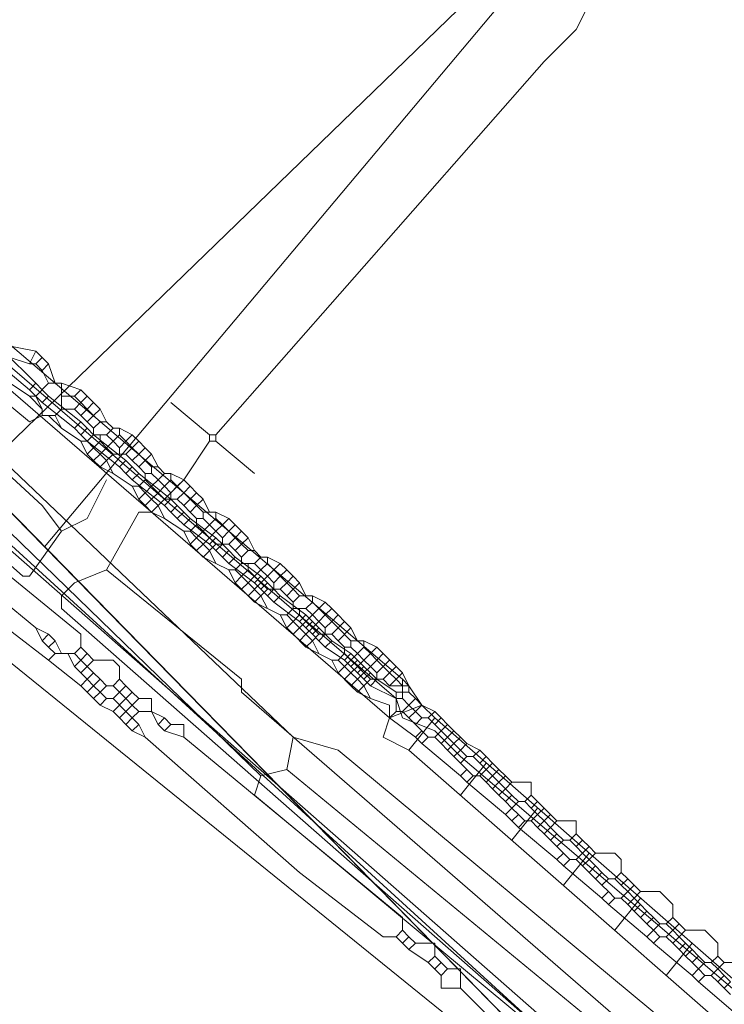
# Model space of a CAD drawing. Header units: metres. Extents: x 92810 to 93633, y 464687 to 465459.
# Tile 15 of 256: x 93103.64 to 93111.47, y 464782.79 to 464793.71. Entities that reach past the tile are written whole.
import ezdxf

# ---------------------------------------------------------------- set-up
doc = ezdxf.new("R2010")
doc.units = ezdxf.units.M
for name, color, linetype, lineweight, transparency in [('B-OI-KL-DATA_KPN-G', 90, 'SI_B_DATA_KPN', 18, 0.4), ('B-OI-KL-DATA_LIANDER-G', 90, 'SI_B_DATA_LIANDER', 18, 0.4), ('B-OI-KL-DATA_ZIGGO BV-G', 90, 'SI_B_DATA_ZIGGO', 18, 0.4), ('B-OI-KL-ET_LS_LIANDER-G', 190, 'SI_B_ET_LS_LIANDER', 18, 0.4), ('B-OI-KL-ET_MS_LIANDER-G', 130, 'SI_B_ET_MS_LIANDER', 18, 0.4), ('B-OI-KL-GAS_LD_LIANDER-G', 30, 'SI_B_GAS_LD_LIANDER', 18, 0.4), ('B-WE-KL-WATER-G', 170, 'KL-WATER-N', 18, 0.4), ('B-WE-KL-WATER_MANTELBUIS-G', 170, 'CONTINUOUS', 18, 0.4)]:
    doc.layers.add(name, color=color, linetype=linetype, lineweight=lineweight, transparency=transparency)
doc.styles.get("Standard").update_dxf_attribs({"font": 'isocp.shx'})
doc.linetypes.add('KL-WATER-N', pattern='A,7,-0.5,[168,NLCS.SHX,S=0.75,R=0,X=0.75,Y=0],-2', length=9.5)
doc.linetypes.add('SI_B_DATA_KPN', pattern='A,5,-2,["KPN",Standard,S=1.5,R=0,X=-0.51,Y=-0.75],-8', length=15)
doc.linetypes.add('SI_B_DATA_LIANDER', pattern='A,5,-2,["LI-DATA",Standard,S=1.5,R=0,X=-0.51,Y=-0.75],-11', length=18)
doc.linetypes.add('SI_B_DATA_ZIGGO', pattern='A,5,-2,["ZIGGO",Standard,S=1.5,R=0,X=-0.51,Y=-0.75],-9', length=16)
doc.linetypes.add('SI_B_ET_LS_LIANDER', pattern='A,5,-2,["LI-LS",Standard,S=1.5,R=0,X=-0.51,Y=-0.75],-10', length=17)
doc.linetypes.add('SI_B_ET_MS_LIANDER', pattern='A,5,-2,["LI-MS",Standard,S=1.5,R=0,X=-0.51,Y=-0.75],-10', length=17)
doc.linetypes.add('SI_B_GAS_LD_LIANDER', pattern='A,5,-2,["LI-G-LD",Standard,S=1.5,R=0,X=-0.51,Y=-0.75],-11', length=18)

msp = doc.modelspace()

# ---------------------------------------------------------------- linework, layer by layer
at = {"layer": 'B-OI-KL-DATA_KPN-G'}
for p, q in [((93104.821, 464786.321), (93104.679, 464786.179)), ((93104.821, 464786.179), (93104.679, 464786.036))]:
    msp.add_line(p, q, dxfattribs=at)
at = {"layer": 'B-OI-KL-DATA_KPN-G', "flags": 128}
for points in [[(93102.893, 464788.393), (93109.679, 464794.964), (93114.679, 464802.607), (93115.036, 464803.036), (93126.464, 464818.321), (93126.964, 464818.893), (93133.179, 464826.464), (93134.321, 464827.75), (93139.536, 464833.821), (93145.107, 464842.179), (93153.679, 464847.75), (93153.964, 464847.821), (93154.036, 464847.75)], [(93102.893, 464788.393), (93109.964, 464782.179)], [(93102.75, 464788.179), (93104.321, 464786.893), (93104.321, 464786.75)], [(93102.607, 464787.964), (93103.821, 464786.964)], [(93102.179, 464787.679), (93108.893, 464782.25)], [(93102.607, 464787.679), (93102.75, 464787.536), (93103.964, 464786.607)], [(93103.821, 464786.964), (93103.964, 464786.893)], [(93103.821, 464786.964), (93103.893, 464786.821)], [(93103.964, 464786.893), (93103.893, 464786.821)], [(93103.893, 464786.821), (93103.964, 464786.75)], [(93103.964, 464786.893), (93104.036, 464786.821)], [(93104.036, 464786.821), (93103.964, 464786.75)], [(93104.036, 464786.821), (93104.107, 464786.679)], [(93103.964, 464786.75), (93104.036, 464786.679)], [(93104.321, 464786.75), (93104.25, 464786.679)], [(93104.321, 464786.75), (93104.393, 464786.679)], [(93104.036, 464786.679), (93103.964, 464786.607)], [(93103.964, 464786.607), (93104.321, 464786.321)], [(93104.036, 464786.679), (93104.25, 464786.679)], [(93104.179, 464786.679), (93104.25, 464786.536)], [(93104.25, 464786.679), (93104.321, 464786.607)], [(93104.321, 464786.607), (93104.25, 464786.536)], [(93104.393, 464786.679), (93104.321, 464786.607)], [(93104.321, 464786.607), (93104.393, 464786.536)], [(93104.393, 464786.679), (93104.464, 464786.607)], [(93104.464, 464786.607), (93104.393, 464786.536)], [(93104.464, 464786.607), (93104.679, 464786.607), (93104.75, 464786.536), (93104.75, 464786.393)], [(93104.25, 464786.536), (93104.321, 464786.464)], [(93104.393, 464786.536), (93104.321, 464786.464)], [(93104.321, 464786.464), (93104.393, 464786.393)], [(93104.393, 464786.536), (93104.464, 464786.464)], [(93104.464, 464786.464), (93104.393, 464786.393)], [(93104.464, 464786.464), (93104.536, 464786.393)], [(93104.393, 464786.393), (93104.321, 464786.321)], [(93104.393, 464786.393), (93104.464, 464786.321)], [(93104.536, 464786.393), (93104.464, 464786.321)], [(93104.536, 464786.393), (93104.607, 464786.321)], [(93104.75, 464786.393), (93104.679, 464786.321)], [(93104.75, 464786.393), (93104.821, 464786.321)], [(93104.321, 464786.321), (93104.393, 464786.25)], [(93104.464, 464786.321), (93104.393, 464786.25)], [(93104.393, 464786.25), (93104.464, 464786.179)], [(93104.464, 464786.321), (93104.536, 464786.25)], [(93104.536, 464786.25), (93104.464, 464786.179)], [(93104.607, 464786.321), (93104.536, 464786.25)], [(93104.536, 464786.25), (93104.607, 464786.179)], [(93104.607, 464786.321), (93104.679, 464786.321)], [(93104.679, 464786.321), (93104.821, 464786.179)], [(93104.821, 464786.321), (93104.893, 464786.25)], [(93104.893, 464786.25), (93104.821, 464786.179)], [(93104.893, 464786.25), (93104.964, 464786.179)], [(93104.464, 464786.179), (93104.536, 464786.107)], [(93104.607, 464786.179), (93104.536, 464786.107)], [(93104.607, 464786.179), (93104.679, 464786.179)], [(93104.679, 464786.179), (93104.821, 464786.036)], [(93104.821, 464786.179), (93104.893, 464786.107)], [(93104.964, 464786.179), (93104.893, 464786.107)], [(93104.964, 464786.179), (93105.107, 464786.179), (93105.107, 464786.036)], [(93104.536, 464786.107), (93104.679, 464786.036)], [(93104.679, 464786.036), (93104.75, 464785.964)], [(93104.821, 464786.036), (93104.75, 464785.964)], [(93104.893, 464786.107), (93104.821, 464786.036)], [(93104.821, 464786.036), (93104.893, 464785.964)], [(93104.893, 464786.107), (93104.964, 464786.036)], [(93104.964, 464786.036), (93104.893, 464785.964)], [(93104.964, 464786.036), (93105.107, 464786.036)], [(93105.107, 464786.036), (93105.25, 464785.964)], [(93105.107, 464786.036), (93105.179, 464785.893)], [(93104.75, 464785.964), (93104.821, 464785.893)], [(93104.893, 464785.964), (93104.821, 464785.893)], [(93104.893, 464785.964), (93104.964, 464785.893)], [(93105.25, 464785.964), (93105.179, 464785.893)], [(93105.25, 464785.964), (93105.321, 464785.893)], [(93104.821, 464785.893), (93104.893, 464785.821)], [(93104.964, 464785.893), (93104.893, 464785.821)], [(93104.893, 464785.821), (93105.036, 464785.75)], [(93104.964, 464785.893), (93105.036, 464785.75)], [(93105.179, 464785.893), (93105.25, 464785.821)], [(93105.321, 464785.893), (93105.25, 464785.821)], [(93105.25, 464785.821), (93105.464, 464785.75)], [(93105.321, 464785.893), (93105.464, 464785.893), (93105.464, 464785.75)], [(93105.036, 464785.75), (93106.75, 464784.25), (93107.679, 464783.536), (93107.821, 464783.536)], [(93105.464, 464785.75), (93107.893, 464783.75), (93107.893, 464783.607)], [(93107.893, 464783.607), (93107.821, 464783.536)], [(93107.821, 464783.536), (93107.893, 464783.464)], [(93107.893, 464783.607), (93107.964, 464783.536)], [(93107.964, 464783.536), (93107.893, 464783.464)], [(93107.964, 464783.536), (93108.036, 464783.464)], [(93107.893, 464783.464), (93107.964, 464783.393)], [(93108.036, 464783.464), (93107.964, 464783.393)], [(93108.036, 464783.464), (93108.25, 464783.464), (93108.25, 464783.321)], [(93107.964, 464783.393), (93108.179, 464783.25)], [(93108.25, 464783.321), (93108.179, 464783.25)], [(93108.25, 464783.321), (93108.321, 464783.25)], [(93108.179, 464783.25), (93108.321, 464783.107)], [(93108.321, 464783.25), (93108.25, 464783.179)], [(93108.321, 464783.25), (93108.393, 464783.179)], [(93108.393, 464783.179), (93108.321, 464783.107)], [(93108.321, 464783.107), (93108.321, 464782.964), (93108.536, 464782.964)], [(93108.393, 464783.179), (93108.536, 464783.179), (93108.536, 464782.964)], [(93108.536, 464782.964), (93108.821, 464782.679)]]:
    msp.add_lwpolyline(points, dxfattribs=at)
at = {"layer": 'B-OI-KL-DATA_LIANDER-G', "flags": 128}
msp.add_lwpolyline([(93062.964, 464850.393), (93063.179, 464849.607), (93063.393, 464849.179), (93072.607, 464830.107), (93078.393, 464815.75), (93078.536, 464815.536), (93080.179, 464814.321), (93080.536, 464813.964), (93083.536, 464811.393), (93086.107, 464807.607), (93086.75, 464807.036), (93086.893, 464806.75), (93088.893, 464803.607), (93089.25, 464803.179), (93093.107, 464798.964), (93094.393, 464797.679), (93097.107, 464795.107), (93097.536, 464795.036), (93097.607, 464794.964), (93107.821, 464786.179), (93107.893, 464785.964), (93108.25, 464785.821), (93108.536, 464785.536), (93112.893, 464781.821), (93113.464, 464781.25), (93116.964, 464778.036), (93117.25, 464778.036), (93117.25, 464777.964), (93117.464, 464777.607), (93122.964, 464772.607), (93122.964, 464772.464), (93128.964, 464767.036), (93131.679, 464764.964), (93131.964, 464764.679), (93131.964, 464764.536)], dxfattribs=at)
at = {"layer": 'B-OI-KL-DATA_ZIGGO BV-G', "flags": 128}
for points in [[(93160.957, 464840.743), (93159.617, 464838.953), (93154.807, 464841.188), (93124.519, 464812.389), (93103.919, 464787.865)], [(93093.892, 464798.107), (93110.974, 464780.659)], [(93094.904, 464797.074), (93103.919, 464787.865)], [(93103.919, 464787.865), (93110.974, 464780.659)]]:
    msp.add_lwpolyline(points, dxfattribs=at)
at = {"layer": 'B-OI-KL-ET_LS_LIANDER-G'}
for p, q in [((93101.679, 464790.964), (93103.75, 464789.25)), ((93106.679, 464785.75), (93102.107, 464790.107)), ((93103.464, 464790.107), (93103.821, 464790.036)), ((93103.536, 464789.964), (93103.75, 464789.893)), ((93103.821, 464790.036), (93103.75, 464789.893)), ((93103.821, 464790.036), (93103.893, 464789.964)), ((93103.893, 464789.964), (93103.821, 464789.893)), ((93103.893, 464789.964), (93103.964, 464789.893)), ((93103.75, 464789.893), (93103.821, 464789.893)), ((93103.821, 464789.893), (93103.893, 464789.821)), ((93103.964, 464789.893), (93103.893, 464789.821)), ((93103.964, 464789.893), (93104.036, 464789.679)), ((93101.679, 464789.821), (93106.321, 464785.321)), ((93103.893, 464789.821), (93103.964, 464789.679)), ((93103.536, 464789.679), (93103.75, 464789.536)), ((93103.964, 464789.679), (93103.821, 464789.536)), ((93103.964, 464789.679), (93104.107, 464789.679)), ((93104.107, 464789.679), (93104.321, 464789.607)), ((93104.107, 464789.679), (93104.107, 464789.393)), ((93103.75, 464789.536), (93103.821, 464789.536)), ((93103.75, 464789.536), (93103.893, 464789.393)), ((93103.821, 464789.536), (93103.893, 464789.393)), ((93104.107, 464789.536), (93104.25, 464789.536)), ((93104.321, 464789.607), (93104.25, 464789.536)), ((93104.25, 464789.536), (93104.321, 464789.464)), ((93104.321, 464789.607), (93104.393, 464789.536)), ((93104.393, 464789.536), (93104.321, 464789.464)), ((93104.393, 464789.536), (93104.464, 464789.464)), ((93104.321, 464789.464), (93104.25, 464789.393)), ((93104.321, 464789.464), (93104.393, 464789.393)), ((93104.464, 464789.464), (93104.393, 464789.393)), ((93104.464, 464789.464), (93104.536, 464789.393)), ((93103.75, 464789.25), (93103.893, 464789.321)), ((93103.893, 464789.393), (93103.893, 464789.321)), ((93103.893, 464789.321), (93104.036, 464789.321)), ((93103.964, 464789.321), (93104.107, 464789.179)), ((93104.107, 464789.393), (93104.036, 464789.321)), ((93104.036, 464789.321), (93104.107, 464789.179)), ((93104.107, 464789.393), (93104.25, 464789.393)), ((93104.25, 464789.393), (93104.321, 464789.321)), ((93104.393, 464789.393), (93104.321, 464789.321)), ((93104.321, 464789.321), (93104.393, 464789.25)), ((93104.393, 464789.393), (93104.464, 464789.321)), ((93104.464, 464789.321), (93104.393, 464789.25)), ((93104.536, 464789.393), (93104.464, 464789.321)), ((93104.464, 464789.321), (93104.536, 464789.25)), ((93104.536, 464789.393), (93104.607, 464789.25)), ((93104.393, 464789.25), (93104.464, 464789.179)), ((93104.536, 464789.25), (93104.464, 464789.179)), ((93104.536, 464789.25), (93104.607, 464789.25)), ((93104.607, 464789.25), (93104.679, 464789.179)), ((93104.107, 464789.179), (93104.321, 464789.036)), ((93104.464, 464789.107), (93104.393, 464789.036)), ((93104.464, 464789.179), (93104.464, 464789.107)), ((93104.464, 464789.107), (93104.607, 464789.107)), ((93104.536, 464789.107), (93104.536, 464789.036)), ((93104.679, 464789.179), (93104.607, 464789.107)), ((93104.607, 464789.107), (93104.679, 464789.036)), ((93104.679, 464789.179), (93104.75, 464789.179)), ((93104.75, 464789.107), (93104.679, 464789.036)), ((93104.75, 464789.179), (93104.893, 464789.107)), ((93104.75, 464789.179), (93104.75, 464789.107)), ((93104.75, 464789.107), (93104.821, 464789.036)), ((93104.893, 464789.107), (93104.821, 464789.036)), ((93104.893, 464789.107), (93104.964, 464789.036)), ((93104.321, 464789.036), (93104.393, 464789.036)), ((93104.321, 464789.036), (93104.393, 464788.893)), ((93104.393, 464789.036), (93104.464, 464788.964)), ((93104.536, 464789.036), (93104.464, 464788.964)), ((93104.536, 464789.036), (93104.607, 464788.964)), ((93104.679, 464789.036), (93104.607, 464788.964)), ((93104.679, 464789.036), (93104.75, 464788.964)), ((93104.821, 464789.036), (93104.75, 464788.964)), ((93104.821, 464789.036), (93104.893, 464788.964)), ((93104.964, 464789.036), (93104.893, 464788.964)), ((93104.964, 464789.036), (93105.036, 464788.964)), ((93104.464, 464788.964), (93104.393, 464788.893)), ((93104.393, 464788.893), (93104.464, 464788.821)), ((93104.464, 464788.964), (93104.536, 464788.893)), ((93104.536, 464788.893), (93104.464, 464788.821)), ((93104.607, 464788.964), (93104.536, 464788.893)), ((93104.536, 464788.893), (93104.607, 464788.821)), ((93104.607, 464788.964), (93104.679, 464788.893)), ((93104.679, 464788.893), (93104.607, 464788.821)), ((93104.679, 464788.893), (93104.821, 464788.893)), ((93104.75, 464788.964), (93104.75, 464788.893)), ((93104.893, 464788.964), (93104.821, 464788.893)), ((93104.821, 464788.893), (93104.893, 464788.821)), ((93104.893, 464788.964), (93104.964, 464788.893)), ((93104.964, 464788.893), (93104.893, 464788.821)), ((93105.036, 464788.964), (93104.964, 464788.893)), ((93104.964, 464788.893), (93105.036, 464788.821)), ((93105.036, 464788.964), (93105.107, 464788.893)), ((93105.107, 464788.893), (93105.036, 464788.821)), ((93105.107, 464788.893), (93105.179, 464788.75)), ((93104.464, 464788.821), (93104.536, 464788.75)), ((93104.607, 464788.821), (93104.536, 464788.75)), ((93104.607, 464788.821), (93104.679, 464788.679)), ((93104.893, 464788.821), (93104.964, 464788.75)), ((93105.036, 464788.821), (93104.964, 464788.75)), ((93105.036, 464788.821), (93105.107, 464788.75)), ((93104.536, 464788.75), (93104.679, 464788.679)), ((93104.679, 464788.679), (93104.893, 464788.536)), ((93104.964, 464788.75), (93105.036, 464788.679)), ((93105.036, 464788.679), (93105.107, 464788.679)), ((93105.036, 464788.679), (93105.036, 464788.607)), ((93105.107, 464788.75), (93105.179, 464788.75)), ((93105.107, 464788.75), (93105.107, 464788.679)), ((93105.107, 464788.679), (93105.179, 464788.607)), ((93105.179, 464788.75), (93105.25, 464788.679)), ((93105.25, 464788.679), (93105.179, 464788.607)), ((93105.25, 464788.679), (93105.321, 464788.679)), ((93105.321, 464788.679), (93105.464, 464788.607)), ((93105.321, 464788.679), (93105.321, 464788.607)), ((93105.036, 464788.607), (93104.964, 464788.536)), ((93105.036, 464788.607), (93105.107, 464788.536)), ((93105.179, 464788.607), (93105.107, 464788.536)), ((93105.179, 464788.607), (93105.25, 464788.536)), ((93105.321, 464788.607), (93105.25, 464788.536)), ((93105.321, 464788.607), (93105.393, 464788.536)), ((93105.464, 464788.607), (93105.393, 464788.536)), ((93105.464, 464788.607), (93105.536, 464788.536)), ((93104.893, 464788.536), (93104.964, 464788.536)), ((93104.893, 464788.536), (93104.964, 464788.393)), ((93104.964, 464788.536), (93105.036, 464788.464)), ((93105.036, 464788.464), (93104.964, 464788.393)), ((93105.107, 464788.536), (93105.036, 464788.464)), ((93105.036, 464788.464), (93105.107, 464788.393)), ((93105.107, 464788.536), (93105.179, 464788.464)), ((93105.179, 464788.464), (93105.107, 464788.393)), ((93105.25, 464788.536), (93105.179, 464788.464)), ((93105.179, 464788.464), (93105.25, 464788.393)), ((93105.25, 464788.536), (93105.321, 464788.464)), ((93105.393, 464788.536), (93105.321, 464788.464)), ((93105.321, 464788.464), (93105.321, 464788.393)), ((93105.393, 464788.536), (93105.464, 464788.464)), ((93105.464, 464788.464), (93105.393, 464788.393)), ((93105.536, 464788.536), (93105.464, 464788.464)), ((93105.464, 464788.464), (93105.536, 464788.393)), ((93105.536, 464788.536), (93105.607, 464788.464)), ((93105.607, 464788.464), (93105.536, 464788.393)), ((93105.607, 464788.464), (93105.679, 464788.393)), ((93104.964, 464788.393), (93105.036, 464788.321)), ((93105.107, 464788.393), (93105.036, 464788.321)), ((93105.036, 464788.321), (93105.107, 464788.25)), ((93105.107, 464788.393), (93105.179, 464788.321)), ((93105.179, 464788.321), (93105.107, 464788.25)), ((93105.25, 464788.393), (93105.179, 464788.321)), ((93105.179, 464788.321), (93105.25, 464788.179)), ((93105.25, 464788.393), (93105.393, 464788.393)), ((93105.393, 464788.393), (93105.464, 464788.321)), ((93105.536, 464788.393), (93105.464, 464788.321)), ((93105.464, 464788.321), (93105.536, 464788.25)), ((93105.536, 464788.393), (93105.607, 464788.321)), ((93105.607, 464788.321), (93105.536, 464788.25)), ((93105.679, 464788.393), (93105.607, 464788.321)), ((93105.607, 464788.321), (93105.679, 464788.25)), ((93105.679, 464788.393), (93105.75, 464788.25)), ((93105.107, 464788.25), (93105.25, 464788.179)), ((93105.536, 464788.25), (93105.607, 464788.179)), ((93105.679, 464788.25), (93105.821, 464788.25)), ((93105.679, 464788.25), (93105.679, 464788.179)), ((93105.821, 464788.25), (93105.964, 464788.179)), ((93105.821, 464788.25), (93105.821, 464788.179)), ((93105.25, 464788.179), (93105.464, 464788.036)), ((93105.607, 464788.107), (93105.536, 464788.036)), ((93105.607, 464788.179), (93105.679, 464788.179)), ((93105.607, 464788.179), (93105.607, 464788.107)), ((93105.607, 464788.107), (93105.679, 464788.036)), ((93105.679, 464788.179), (93105.821, 464788.036)), ((93105.821, 464788.179), (93105.679, 464788.036)), ((93105.821, 464788.179), (93105.893, 464788.107)), ((93105.893, 464788.107), (93105.821, 464788.036)), ((93105.964, 464788.179), (93105.893, 464788.107)), ((93105.893, 464788.107), (93105.964, 464788.036)), ((93105.964, 464788.179), (93106.036, 464788.107)), ((93106.036, 464788.107), (93105.964, 464788.036)), ((93106.036, 464788.107), (93106.107, 464788.036)), ((93105.464, 464788.036), (93105.536, 464788.036)), ((93105.464, 464788.036), (93105.536, 464787.893)), ((93105.536, 464788.036), (93105.607, 464787.964)), ((93105.679, 464788.036), (93105.607, 464787.964)), ((93105.679, 464788.036), (93105.75, 464787.964)), ((93105.821, 464788.036), (93105.75, 464787.964)), ((93105.821, 464788.036), (93105.893, 464787.964)), ((93105.964, 464788.036), (93105.893, 464787.964)), ((93105.964, 464788.036), (93106.036, 464787.964)), ((93106.107, 464788.036), (93106.036, 464787.964)), ((93106.107, 464788.036), (93106.179, 464787.964)), ((93105.607, 464787.964), (93105.536, 464787.893)), ((93105.536, 464787.893), (93105.607, 464787.821)), ((93105.607, 464787.964), (93105.679, 464787.893)), ((93105.679, 464787.893), (93105.607, 464787.821)), ((93105.75, 464787.964), (93105.679, 464787.893)), ((93105.679, 464787.893), (93105.75, 464787.821)), ((93105.821, 464787.893), (93105.679, 464787.75)), ((93105.75, 464787.964), (93105.821, 464787.893)), ((93105.821, 464787.893), (93105.964, 464787.893)), ((93105.893, 464787.964), (93105.893, 464787.893)), ((93106.036, 464787.964), (93105.964, 464787.893)), ((93105.964, 464787.893), (93106.036, 464787.821)), ((93106.036, 464787.964), (93106.107, 464787.893)), ((93106.107, 464787.893), (93106.036, 464787.821)), ((93106.179, 464787.964), (93106.107, 464787.893)), ((93106.107, 464787.893), (93106.179, 464787.821)), ((93106.179, 464787.964), (93106.25, 464787.821)), ((93105.607, 464787.821), (93105.679, 464787.75)), ((93105.75, 464787.821), (93105.821, 464787.679)), ((93106.036, 464787.821), (93106.107, 464787.75)), ((93106.179, 464787.821), (93106.107, 464787.75)), ((93106.179, 464787.821), (93106.25, 464787.821)), ((93106.25, 464787.821), (93106.321, 464787.75)), ((93105.679, 464787.75), (93105.821, 464787.679)), ((93105.821, 464787.679), (93105.964, 464787.607)), ((93106.107, 464787.679), (93106.036, 464787.607)), ((93106.107, 464787.75), (93106.107, 464787.679)), ((93106.107, 464787.679), (93106.25, 464787.679)), ((93106.179, 464787.679), (93106.179, 464787.607)), ((93106.321, 464787.75), (93106.25, 464787.679)), ((93106.25, 464787.679), (93106.321, 464787.607)), ((93106.321, 464787.75), (93106.393, 464787.75)), ((93106.393, 464787.679), (93106.321, 464787.607)), ((93106.393, 464787.75), (93106.536, 464787.679)), ((93106.393, 464787.75), (93106.393, 464787.679)), ((93106.393, 464787.679), (93106.464, 464787.607)), ((93106.536, 464787.679), (93106.464, 464787.607)), ((93106.536, 464787.679), (93106.607, 464787.607)), ((93105.964, 464787.607), (93106.036, 464787.607)), ((93105.964, 464787.607), (93106.036, 464787.464)), ((93106.036, 464787.607), (93106.107, 464787.536)), ((93106.179, 464787.607), (93106.107, 464787.536)), ((93106.179, 464787.607), (93106.25, 464787.536)), ((93106.321, 464787.607), (93106.25, 464787.536)), ((93106.321, 464787.607), (93106.393, 464787.536)), ((93106.464, 464787.607), (93106.393, 464787.536)), ((93106.464, 464787.607), (93106.536, 464787.536)), ((93106.607, 464787.607), (93106.536, 464787.536)), ((93106.607, 464787.607), (93106.679, 464787.536)), ((93106.107, 464787.536), (93106.036, 464787.464)), ((93106.036, 464787.464), (93106.107, 464787.393)), ((93106.107, 464787.536), (93106.179, 464787.464)), ((93106.179, 464787.464), (93106.107, 464787.393)), ((93106.25, 464787.536), (93106.179, 464787.464)), ((93106.179, 464787.464), (93106.321, 464787.321)), ((93106.321, 464787.464), (93106.179, 464787.321)), ((93106.25, 464787.536), (93106.321, 464787.464)), ((93106.393, 464787.536), (93106.321, 464787.464)), ((93106.321, 464787.464), (93106.393, 464787.393)), ((93106.393, 464787.536), (93106.464, 464787.464)), ((93106.536, 464787.536), (93106.464, 464787.464)), ((93106.464, 464787.464), (93106.464, 464787.393)), ((93106.536, 464787.536), (93106.607, 464787.464)), ((93106.607, 464787.464), (93106.536, 464787.393)), ((93106.679, 464787.536), (93106.607, 464787.464)), ((93106.607, 464787.464), (93106.679, 464787.393)), ((93106.679, 464787.536), (93106.75, 464787.464)), ((93106.75, 464787.464), (93106.679, 464787.393)), ((93106.75, 464787.464), (93106.821, 464787.321)), ((93106.107, 464787.393), (93106.179, 464787.321)), ((93106.393, 464787.393), (93106.321, 464787.321)), ((93106.393, 464787.393), (93106.536, 464787.393)), ((93106.536, 464787.393), (93106.607, 464787.321)), ((93106.679, 464787.393), (93106.607, 464787.321)), ((93106.679, 464787.393), (93106.75, 464787.321)), ((93106.179, 464787.321), (93106.25, 464787.25)), ((93106.321, 464787.321), (93106.25, 464787.25)), ((93106.25, 464787.25), (93106.536, 464787.107)), ((93106.321, 464787.321), (93106.393, 464787.179)), ((93106.607, 464787.321), (93106.679, 464787.25)), ((93106.75, 464787.321), (93106.679, 464787.25)), ((93106.679, 464787.25), (93106.679, 464787.179)), ((93106.75, 464787.321), (93106.893, 464787.321)), ((93106.893, 464787.25), (93106.821, 464787.179)), ((93106.893, 464787.321), (93107.036, 464787.25)), ((93106.893, 464787.321), (93106.893, 464787.25)), ((93106.893, 464787.25), (93106.964, 464787.179)), ((93107.036, 464787.25), (93106.964, 464787.179)), ((93107.036, 464787.25), (93107.107, 464787.179)), ((93106.679, 464787.179), (93106.607, 464787.107)), ((93106.679, 464787.179), (93106.821, 464787.179)), ((93106.75, 464787.179), (93106.75, 464787.107)), ((93106.821, 464787.179), (93106.893, 464787.107)), ((93106.964, 464787.179), (93106.893, 464787.107)), ((93106.964, 464787.179), (93107.036, 464787.107)), ((93107.107, 464787.179), (93107.036, 464787.107)), ((93107.107, 464787.179), (93107.179, 464787.107)), ((93106.536, 464787.107), (93106.607, 464787.107)), ((93106.536, 464787.107), (93106.607, 464786.964)), ((93106.607, 464787.107), (93106.679, 464787.036)), ((93106.679, 464787.036), (93106.607, 464786.964)), ((93106.75, 464787.107), (93106.679, 464787.036)), ((93106.679, 464787.036), (93106.75, 464786.964)), ((93106.75, 464787.107), (93106.821, 464787.036)), ((93106.821, 464787.036), (93106.75, 464786.964)), ((93106.893, 464787.107), (93106.821, 464787.036)), ((93106.821, 464787.036), (93106.893, 464786.964)), ((93106.893, 464787.107), (93106.964, 464787.036)), ((93106.964, 464787.036), (93106.893, 464786.964)), ((93107.036, 464787.107), (93106.964, 464787.036)), ((93106.964, 464787.036), (93107.036, 464786.964)), ((93107.036, 464787.107), (93107.107, 464787.036)), ((93107.107, 464787.036), (93107.036, 464786.964)), ((93107.179, 464787.107), (93107.107, 464787.036)), ((93107.107, 464787.036), (93107.179, 464786.964)), ((93107.179, 464787.107), (93107.25, 464787.036)), ((93107.25, 464787.036), (93107.179, 464786.964)), ((93107.25, 464787.036), (93107.321, 464786.964)), ((93106.607, 464786.964), (93106.679, 464786.893)), ((93106.75, 464786.964), (93106.679, 464786.893)), ((93106.75, 464786.964), (93106.821, 464786.893)), ((93106.893, 464786.964), (93106.821, 464786.893)), ((93106.893, 464786.964), (93106.964, 464786.893)), ((93107.036, 464786.964), (93107.036, 464786.893)), ((93107.179, 464786.964), (93107.107, 464786.893)), ((93107.179, 464786.964), (93107.321, 464786.821)), ((93107.321, 464786.964), (93107.179, 464786.821)), ((93107.321, 464786.964), (93107.393, 464786.821)), ((93106.679, 464786.893), (93106.821, 464786.75)), ((93106.821, 464786.893), (93106.75, 464786.821)), ((93106.821, 464786.893), (93106.893, 464786.821)), ((93106.893, 464786.821), (93106.821, 464786.75)), ((93106.964, 464786.893), (93106.893, 464786.821)), ((93106.893, 464786.821), (93106.964, 464786.679)), ((93106.964, 464786.893), (93107.107, 464786.893)), ((93107.107, 464786.893), (93107.179, 464786.821)), ((93107.179, 464786.821), (93107.25, 464786.75)), ((93107.321, 464786.821), (93107.464, 464786.821)), ((93107.321, 464786.821), (93107.321, 464786.75)), ((93107.464, 464786.821), (93107.607, 464786.75)), ((93107.464, 464786.821), (93107.464, 464786.75)), ((93106.821, 464786.75), (93107.107, 464786.607)), ((93107.25, 464786.75), (93107.321, 464786.75)), ((93107.25, 464786.75), (93107.25, 464786.679)), ((93107.321, 464786.75), (93107.393, 464786.679)), ((93107.464, 464786.75), (93107.393, 464786.679)), ((93107.464, 464786.75), (93107.536, 464786.679)), ((93107.607, 464786.75), (93107.536, 464786.679)), ((93107.607, 464786.75), (93107.679, 464786.679)), ((93107.107, 464786.607), (93107.179, 464786.607)), ((93107.107, 464786.607), (93107.179, 464786.464)), ((93107.25, 464786.679), (93107.179, 464786.607)), ((93107.179, 464786.607), (93107.25, 464786.536)), ((93107.25, 464786.679), (93107.321, 464786.607)), ((93107.321, 464786.607), (93107.25, 464786.536)), ((93107.393, 464786.679), (93107.321, 464786.607)), ((93107.321, 464786.607), (93107.393, 464786.536)), ((93107.393, 464786.679), (93107.464, 464786.607)), ((93107.464, 464786.607), (93107.393, 464786.536)), ((93107.536, 464786.679), (93107.464, 464786.607)), ((93107.464, 464786.607), (93107.536, 464786.536)), ((93107.536, 464786.679), (93107.607, 464786.607)), ((93107.607, 464786.607), (93107.536, 464786.536)), ((93107.679, 464786.679), (93107.607, 464786.607)), ((93107.607, 464786.607), (93107.679, 464786.536)), ((93107.679, 464786.679), (93107.821, 464786.536)), ((93107.75, 464786.607), (93107.679, 464786.536)), ((93107.25, 464786.536), (93107.179, 464786.464)), ((93107.179, 464786.464), (93107.321, 464786.321)), ((93107.25, 464786.536), (93107.321, 464786.464)), ((93107.321, 464786.464), (93107.25, 464786.393)), ((93107.393, 464786.536), (93107.321, 464786.464)), ((93107.321, 464786.464), (93107.393, 464786.393)), ((93107.393, 464786.536), (93107.464, 464786.464)), ((93107.464, 464786.464), (93107.393, 464786.393)), ((93107.536, 464786.536), (93107.464, 464786.464)), ((93107.464, 464786.464), (93107.536, 464786.393)), ((93107.536, 464786.536), (93107.607, 464786.464)), ((93107.679, 464786.536), (93107.607, 464786.464)), ((93107.607, 464786.464), (93107.607, 464786.393)), ((93107.679, 464786.536), (93107.75, 464786.464)), ((93107.75, 464786.464), (93107.679, 464786.393)), ((93107.821, 464786.536), (93107.75, 464786.464)), ((93107.75, 464786.464), (93107.821, 464786.393)), ((93107.821, 464786.536), (93107.893, 464786.464)), ((93107.893, 464786.464), (93107.821, 464786.393)), ((93107.893, 464786.464), (93107.964, 464786.321)), ((93107.393, 464786.393), (93107.321, 464786.321)), ((93107.393, 464786.393), (93107.464, 464786.321)), ((93107.536, 464786.393), (93107.464, 464786.321)), ((93107.536, 464786.393), (93107.679, 464786.393)), ((93107.679, 464786.393), (93107.75, 464786.321)), ((93107.821, 464786.393), (93107.75, 464786.321)), ((93107.821, 464786.393), (93107.893, 464786.321)), ((93107.321, 464786.321), (93107.393, 464786.25)), ((93107.464, 464786.321), (93107.393, 464786.25)), ((93107.393, 464786.25), (93107.536, 464786.179)), ((93107.464, 464786.321), (93107.536, 464786.179)), ((93107.75, 464786.321), (93107.964, 464786.321)), ((93107.964, 464786.321), (93108.107, 464786.107)), ((93107.536, 464786.179), (93107.75, 464786.107)), ((93107.75, 464786.107), (93107.75, 464785.964)), ((93108.107, 464786.107), (93107.75, 464785.964)), ((93108.107, 464786.107), (93108.25, 464785.964)), ((93107.75, 464785.964), (93107.679, 464785.75)), ((93108.25, 464785.964), (93107.964, 464785.607)), ((93108.25, 464785.964), (93112.821, 464781.964)), ((93106.679, 464785.75), (93106.607, 464785.393)), ((93106.679, 464785.75), (93107.179, 464785.607)), ((93107.679, 464785.75), (93107.964, 464785.607)), ((93107.179, 464785.607), (93114.321, 464779.679)), ((93107.964, 464785.607), (93112.536, 464781.607)), ((93106.607, 464785.393), (93106.321, 464785.321)), ((93106.607, 464785.393), (93115.464, 464778.107)), ((93108.821, 464785.464), (93108.536, 464785.107)), ((93106.321, 464785.321), (93106.25, 464785.107)), ((93106.25, 464785.107), (93115.107, 464777.75)), ((93109.393, 464784.964), (93109.107, 464784.607)), ((93109.964, 464784.464), (93109.679, 464784.107)), ((93110.536, 464783.964), (93110.25, 464783.607)), ((93111.107, 464783.464), (93110.821, 464783.107))]:
    msp.add_line(p, q, dxfattribs=at)
at = {"layer": 'B-OI-KL-ET_MS_LIANDER-G'}
for p, q in [((93107.893, 464786.393), (93107.893, 464786.179)), ((93107.821, 464786.25), (93107.821, 464786.036))]:
    msp.add_line(p, q, dxfattribs=at)
at = {"layer": 'B-OI-KL-ET_MS_LIANDER-G', "flags": 128}
for points in [[(93097.75, 464794.607), (93107.75, 464785.964)], [(93103.536, 464790.107), (93107.893, 464786.393)], [(93103.321, 464789.964), (93103.75, 464789.607)], [(93103.464, 464790.036), (93103.821, 464789.679)], [(93103.821, 464789.679), (93103.75, 464789.607)], [(93103.821, 464789.679), (93103.893, 464789.607)], [(93103.75, 464789.607), (93103.821, 464789.536)], [(93103.893, 464789.607), (93103.821, 464789.536)], [(93103.821, 464789.536), (93103.893, 464789.464)], [(93103.893, 464789.607), (93103.964, 464789.536)], [(93103.964, 464789.536), (93103.893, 464789.464)], [(93103.964, 464789.536), (93104.321, 464789.25)], [(93103.893, 464789.464), (93104.25, 464789.179)], [(93104.321, 464789.25), (93104.25, 464789.179)], [(93104.321, 464789.25), (93104.393, 464789.179)], [(93104.25, 464789.179), (93104.321, 464789.107)], [(93104.393, 464789.179), (93104.321, 464789.107)], [(93104.321, 464789.107), (93104.393, 464789.036)], [(93104.393, 464789.179), (93104.464, 464789.107)], [(93104.464, 464789.107), (93104.393, 464789.036)], [(93104.464, 464789.107), (93104.821, 464788.821)], [(93104.393, 464789.036), (93104.75, 464788.75)], [(93104.821, 464788.821), (93104.75, 464788.75)], [(93104.821, 464788.821), (93104.893, 464788.75)], [(93104.75, 464788.75), (93104.821, 464788.679)], [(93104.893, 464788.75), (93104.821, 464788.679)], [(93104.821, 464788.679), (93104.893, 464788.607)], [(93104.893, 464788.75), (93104.964, 464788.679)], [(93104.964, 464788.679), (93104.893, 464788.607)], [(93104.964, 464788.679), (93105.321, 464788.393)], [(93104.893, 464788.607), (93105.25, 464788.321)], [(93105.321, 464788.393), (93105.25, 464788.321)], [(93105.25, 464788.321), (93105.321, 464788.25)], [(93105.321, 464788.393), (93105.393, 464788.321)], [(93105.393, 464788.321), (93105.321, 464788.25)], [(93105.393, 464788.321), (93105.464, 464788.25)], [(93105.321, 464788.25), (93105.393, 464788.179)], [(93105.464, 464788.25), (93105.393, 464788.179)], [(93105.464, 464788.25), (93105.536, 464788.179)], [(93105.393, 464788.179), (93105.464, 464788.107)], [(93105.536, 464788.179), (93105.464, 464788.107)], [(93105.464, 464788.107), (93105.75, 464787.893)], [(93105.536, 464788.179), (93105.821, 464787.964)], [(93105.821, 464787.964), (93105.75, 464787.893)], [(93105.75, 464787.893), (93105.821, 464787.821)], [(93105.821, 464787.964), (93105.893, 464787.893)], [(93105.893, 464787.893), (93105.821, 464787.821)], [(93105.893, 464787.893), (93105.964, 464787.821)], [(93105.821, 464787.821), (93105.893, 464787.75)], [(93105.964, 464787.821), (93105.893, 464787.75)], [(93105.964, 464787.821), (93106.036, 464787.75)], [(93105.893, 464787.75), (93105.964, 464787.679)], [(93106.036, 464787.75), (93105.964, 464787.679)], [(93105.964, 464787.679), (93106.25, 464787.464)], [(93106.036, 464787.75), (93106.321, 464787.536)], [(93106.321, 464787.536), (93106.25, 464787.464)], [(93106.25, 464787.464), (93106.321, 464787.393)], [(93106.321, 464787.536), (93106.393, 464787.464)], [(93106.393, 464787.464), (93106.321, 464787.393)], [(93106.393, 464787.464), (93106.464, 464787.393)], [(93106.321, 464787.393), (93106.393, 464787.321)], [(93106.464, 464787.393), (93106.393, 464787.321)], [(93106.464, 464787.393), (93106.536, 464787.321)], [(93106.393, 464787.321), (93106.464, 464787.25)], [(93106.536, 464787.321), (93106.464, 464787.25)], [(93106.464, 464787.25), (93106.75, 464787.036)], [(93106.536, 464787.321), (93106.821, 464787.107)], [(93106.821, 464787.107), (93106.75, 464787.036)], [(93106.75, 464787.036), (93106.821, 464786.964)], [(93106.821, 464787.107), (93106.893, 464787.036)], [(93106.893, 464787.036), (93106.821, 464786.964)], [(93106.893, 464787.036), (93106.964, 464786.964)], [(93106.821, 464786.964), (93106.893, 464786.893)], [(93106.964, 464786.964), (93106.893, 464786.893)], [(93106.964, 464786.964), (93107.036, 464786.893)], [(93106.893, 464786.893), (93106.964, 464786.821)], [(93107.036, 464786.893), (93106.964, 464786.821)], [(93106.964, 464786.821), (93107.036, 464786.75)], [(93107.036, 464786.893), (93107.107, 464786.821)], [(93107.107, 464786.821), (93107.036, 464786.75)], [(93107.107, 464786.821), (93107.321, 464786.679)], [(93107.036, 464786.75), (93107.25, 464786.607)], [(93107.321, 464786.679), (93107.25, 464786.607)], [(93107.25, 464786.607), (93107.321, 464786.536)], [(93107.321, 464786.679), (93107.393, 464786.607)], [(93107.393, 464786.607), (93107.321, 464786.536)], [(93107.393, 464786.607), (93107.464, 464786.536)], [(93107.321, 464786.536), (93107.393, 464786.464)], [(93107.464, 464786.536), (93107.393, 464786.464)], [(93107.393, 464786.464), (93107.464, 464786.393)], [(93107.464, 464786.536), (93107.536, 464786.464)], [(93107.536, 464786.464), (93107.464, 464786.393)], [(93107.536, 464786.464), (93107.607, 464786.393)], [(93107.464, 464786.393), (93107.536, 464786.321)], [(93107.607, 464786.393), (93107.536, 464786.321)], [(93107.607, 464786.393), (93107.821, 464786.25)], [(93107.893, 464786.393), (93107.964, 464786.321)], [(93107.536, 464786.321), (93107.821, 464786.179)], [(93107.821, 464786.25), (93107.964, 464786.25)], [(93107.893, 464786.321), (93107.964, 464786.321)], [(93107.964, 464786.321), (93107.964, 464786.25)], [(93107.964, 464786.25), (93108.036, 464786.179)], [(93107.821, 464786.179), (93107.893, 464786.179)], [(93107.893, 464786.179), (93107.964, 464786.107)], [(93108.036, 464786.179), (93107.964, 464786.107)], [(93108.036, 464786.179), (93108.107, 464786.107)], [(93107.821, 464786.036), (93107.75, 464785.964)], [(93107.821, 464786.036), (93107.893, 464786.036)], [(93107.964, 464786.107), (93107.893, 464786.036)], [(93107.893, 464786.036), (93107.964, 464785.964)], [(93107.964, 464786.107), (93108.036, 464786.036)], [(93108.036, 464786.036), (93107.964, 464785.964)], [(93108.107, 464786.107), (93108.036, 464786.036)], [(93108.036, 464786.036), (93108.107, 464785.964)], [(93108.107, 464786.107), (93108.25, 464786.036)], [(93108.25, 464786.036), (93108.179, 464785.964)], [(93108.25, 464786.036), (93108.321, 464785.964)], [(93107.75, 464785.964), (93108.036, 464785.75)], [(93107.964, 464785.964), (93108.036, 464785.893)], [(93108.107, 464785.964), (93108.036, 464785.893)], [(93108.107, 464785.964), (93108.179, 464785.964)], [(93108.179, 464785.964), (93108.321, 464785.821)], [(93108.321, 464785.964), (93108.25, 464785.893)], [(93108.321, 464785.964), (93108.393, 464785.893)], [(93108.036, 464785.893), (93108.107, 464785.821)], [(93108.107, 464785.821), (93108.036, 464785.75)], [(93108.107, 464785.821), (93108.179, 464785.75)], [(93108.321, 464785.821), (93108.25, 464785.75)], [(93108.393, 464785.893), (93108.321, 464785.821)], [(93108.321, 464785.821), (93108.393, 464785.75)], [(93108.393, 464785.893), (93108.464, 464785.821)], [(93108.464, 464785.821), (93108.393, 464785.75)], [(93108.464, 464785.821), (93108.536, 464785.75)], [(93108.036, 464785.75), (93108.107, 464785.679)], [(93108.179, 464785.75), (93108.107, 464785.679)], [(93108.179, 464785.75), (93108.25, 464785.75)], [(93108.25, 464785.75), (93108.321, 464785.679)], [(93108.393, 464785.75), (93108.321, 464785.679)], [(93108.393, 464785.75), (93108.464, 464785.679)], [(93108.536, 464785.75), (93108.464, 464785.679)], [(93108.536, 464785.75), (93108.607, 464785.679)], [(93108.107, 464785.679), (93108.536, 464785.321)], [(93108.321, 464785.679), (93108.393, 464785.607)], [(93108.464, 464785.679), (93108.393, 464785.607)], [(93108.393, 464785.607), (93108.464, 464785.536)], [(93108.464, 464785.679), (93108.536, 464785.607)], [(93108.536, 464785.607), (93108.464, 464785.536)], [(93108.607, 464785.679), (93108.536, 464785.607)], [(93108.536, 464785.607), (93108.607, 464785.536)], [(93108.607, 464785.679), (93108.75, 464785.607)], [(93108.75, 464785.607), (93108.679, 464785.536)], [(93108.75, 464785.607), (93108.821, 464785.536)], [(93108.464, 464785.536), (93108.536, 464785.464)], [(93108.607, 464785.536), (93108.536, 464785.464)], [(93108.607, 464785.536), (93108.679, 464785.536)], [(93108.679, 464785.536), (93108.75, 464785.464)], [(93108.821, 464785.536), (93108.75, 464785.464)], [(93108.821, 464785.536), (93108.893, 464785.464)], [(93108.536, 464785.464), (93108.607, 464785.393)], [(93108.607, 464785.393), (93108.536, 464785.321)], [(93108.607, 464785.393), (93108.679, 464785.321)], [(93108.75, 464785.464), (93108.821, 464785.393)], [(93108.821, 464785.393), (93108.75, 464785.321)], [(93108.893, 464785.464), (93108.821, 464785.393)], [(93108.821, 464785.393), (93108.893, 464785.321)], [(93108.893, 464785.464), (93108.964, 464785.393)], [(93108.964, 464785.393), (93108.893, 464785.321)], [(93108.964, 464785.393), (93109.036, 464785.321)], [(93108.536, 464785.321), (93108.607, 464785.25)], [(93108.679, 464785.321), (93108.607, 464785.25)], [(93108.679, 464785.321), (93108.75, 464785.321)], [(93108.75, 464785.321), (93108.821, 464785.25)], [(93108.893, 464785.321), (93108.821, 464785.25)], [(93108.893, 464785.321), (93108.964, 464785.25)], [(93109.036, 464785.321), (93108.964, 464785.25)], [(93109.036, 464785.321), (93109.107, 464785.25)], [(93108.607, 464785.25), (93109.036, 464784.893)], [(93108.821, 464785.25), (93108.893, 464785.179)], [(93108.964, 464785.25), (93108.893, 464785.179)], [(93108.893, 464785.179), (93108.964, 464785.107)], [(93108.964, 464785.25), (93109.036, 464785.179)], [(93109.036, 464785.179), (93108.964, 464785.107)], [(93109.107, 464785.25), (93109.036, 464785.179)], [(93109.036, 464785.179), (93109.107, 464785.107)], [(93109.107, 464785.25), (93109.321, 464785.25), (93109.321, 464785.107)], [(93108.964, 464785.107), (93109.036, 464785.036)], [(93109.107, 464785.107), (93109.036, 464785.036)], [(93109.107, 464785.107), (93109.179, 464785.036)], [(93109.321, 464785.107), (93109.25, 464785.036)], [(93109.321, 464785.107), (93109.393, 464785.036)], [(93109.036, 464785.036), (93109.107, 464784.964)], [(93109.107, 464784.964), (93109.036, 464784.893)], [(93109.179, 464785.036), (93109.107, 464784.964)], [(93109.107, 464784.964), (93109.179, 464784.893)], [(93109.179, 464785.036), (93109.25, 464785.036)], [(93109.25, 464785.036), (93109.321, 464784.964)], [(93109.393, 464785.036), (93109.321, 464784.964)], [(93109.321, 464784.964), (93109.393, 464784.893)], [(93109.393, 464785.036), (93109.464, 464784.964)], [(93109.464, 464784.964), (93109.393, 464784.893)], [(93109.464, 464784.964), (93109.536, 464784.893)], [(93109.036, 464784.893), (93109.107, 464784.821)], [(93109.179, 464784.893), (93109.107, 464784.821)], [(93109.107, 464784.821), (93109.179, 464784.75)], [(93109.179, 464784.893), (93109.25, 464784.821)], [(93109.25, 464784.821), (93109.179, 464784.75)], [(93109.25, 464784.821), (93109.321, 464784.821)], [(93109.393, 464784.893), (93109.321, 464784.821)], [(93109.321, 464784.821), (93109.393, 464784.75)], [(93109.393, 464784.893), (93109.464, 464784.821)], [(93109.464, 464784.821), (93109.393, 464784.75)], [(93109.536, 464784.893), (93109.464, 464784.821)], [(93109.464, 464784.821), (93109.536, 464784.75)], [(93109.536, 464784.893), (93109.607, 464784.821)], [(93109.607, 464784.821), (93109.536, 464784.75)], [(93109.607, 464784.821), (93109.821, 464784.821), (93109.821, 464784.679)], [(93109.179, 464784.75), (93109.607, 464784.393)], [(93109.393, 464784.75), (93109.464, 464784.679)], [(93109.536, 464784.75), (93109.464, 464784.679)], [(93109.536, 464784.75), (93109.607, 464784.679)], [(93109.464, 464784.679), (93109.536, 464784.607)], [(93109.607, 464784.679), (93109.536, 464784.607)], [(93109.536, 464784.607), (93109.607, 464784.536)], [(93109.607, 464784.679), (93109.679, 464784.607)], [(93109.679, 464784.607), (93109.607, 464784.536)], [(93109.679, 464784.607), (93109.75, 464784.607)], [(93109.821, 464784.679), (93109.75, 464784.607)], [(93109.75, 464784.607), (93109.821, 464784.536)], [(93109.821, 464784.679), (93109.893, 464784.607)], [(93109.893, 464784.607), (93109.821, 464784.536)], [(93109.893, 464784.607), (93109.964, 464784.536)], [(93109.607, 464784.536), (93109.679, 464784.464)], [(93109.821, 464784.536), (93109.893, 464784.464)], [(93109.964, 464784.536), (93109.893, 464784.464)], [(93109.964, 464784.536), (93110.036, 464784.464)], [(93109.679, 464784.464), (93109.607, 464784.393)], [(93109.607, 464784.393), (93109.679, 464784.321)], [(93109.679, 464784.464), (93109.75, 464784.393)], [(93109.75, 464784.393), (93109.679, 464784.321)], [(93109.75, 464784.393), (93109.821, 464784.393)], [(93109.893, 464784.464), (93109.821, 464784.393)], [(93109.821, 464784.393), (93109.893, 464784.321)], [(93109.893, 464784.464), (93109.964, 464784.393)], [(93109.964, 464784.393), (93109.893, 464784.321)], [(93110.036, 464784.464), (93109.964, 464784.393)], [(93109.964, 464784.393), (93110.036, 464784.321)], [(93110.036, 464784.464), (93110.25, 464784.464), (93110.321, 464784.393), (93110.321, 464784.25)], [(93109.679, 464784.321), (93110.107, 464783.964)], [(93109.893, 464784.321), (93109.964, 464784.25)], [(93110.036, 464784.321), (93109.964, 464784.25)], [(93110.036, 464784.321), (93110.107, 464784.25)], [(93109.964, 464784.25), (93110.036, 464784.179)], [(93110.107, 464784.25), (93110.036, 464784.179)], [(93110.036, 464784.179), (93110.107, 464784.107)], [(93110.107, 464784.25), (93110.179, 464784.179)], [(93110.179, 464784.179), (93110.107, 464784.107)], [(93110.179, 464784.179), (93110.25, 464784.179)], [(93110.321, 464784.25), (93110.25, 464784.179)], [(93110.25, 464784.179), (93110.321, 464784.107)], [(93110.321, 464784.25), (93110.393, 464784.179)], [(93110.393, 464784.179), (93110.321, 464784.107)], [(93110.393, 464784.179), (93110.464, 464784.107)], [(93110.107, 464784.107), (93110.179, 464784.036)], [(93110.321, 464784.107), (93110.393, 464784.036)], [(93110.464, 464784.107), (93110.393, 464784.036)], [(93110.464, 464784.107), (93110.536, 464784.036)], [(93110.179, 464784.036), (93110.107, 464783.964)], [(93110.107, 464783.964), (93110.179, 464783.893)], [(93110.179, 464784.036), (93110.25, 464783.964)], [(93110.25, 464783.964), (93110.179, 464783.893)], [(93110.25, 464783.964), (93110.321, 464783.964)], [(93110.393, 464784.036), (93110.321, 464783.964)], [(93110.321, 464783.964), (93110.393, 464783.893)], [(93110.393, 464784.036), (93110.464, 464783.964)], [(93110.464, 464783.964), (93110.393, 464783.893)], [(93110.536, 464784.036), (93110.464, 464783.964)], [(93110.464, 464783.964), (93110.536, 464783.893)], [(93110.536, 464784.036), (93110.75, 464784.036), (93110.893, 464783.893), (93110.893, 464783.75)], [(93110.179, 464783.893), (93110.607, 464783.536)], [(93110.393, 464783.893), (93110.464, 464783.821)], [(93110.536, 464783.893), (93110.464, 464783.821)], [(93110.536, 464783.893), (93110.607, 464783.821)], [(93110.464, 464783.821), (93110.536, 464783.75)], [(93110.607, 464783.821), (93110.536, 464783.75)], [(93110.536, 464783.75), (93110.607, 464783.679)], [(93110.607, 464783.821), (93110.679, 464783.75)], [(93110.679, 464783.75), (93110.607, 464783.679)], [(93110.679, 464783.75), (93110.75, 464783.679)], [(93110.893, 464783.75), (93110.821, 464783.679)], [(93110.893, 464783.75), (93110.964, 464783.679)], [(93110.607, 464783.679), (93110.679, 464783.607)], [(93110.75, 464783.679), (93110.679, 464783.607)], [(93110.75, 464783.679), (93110.821, 464783.679)], [(93110.821, 464783.679), (93110.893, 464783.607)], [(93110.964, 464783.679), (93110.893, 464783.607)], [(93110.964, 464783.679), (93111.036, 464783.607)], [(93110.679, 464783.607), (93110.607, 464783.536)], [(93110.607, 464783.536), (93110.679, 464783.464)], [(93110.679, 464783.607), (93110.75, 464783.536)], [(93110.75, 464783.536), (93110.679, 464783.464)], [(93110.75, 464783.536), (93110.821, 464783.536)], [(93110.893, 464783.607), (93110.821, 464783.536)], [(93110.821, 464783.536), (93110.893, 464783.464)], [(93110.893, 464783.607), (93110.964, 464783.536)], [(93110.964, 464783.536), (93110.893, 464783.464)], [(93111.036, 464783.607), (93110.964, 464783.536)], [(93110.964, 464783.536), (93111.036, 464783.464)], [(93111.036, 464783.607), (93111.25, 464783.607), (93111.393, 464783.464), (93111.393, 464783.321)], [(93110.679, 464783.464), (93111.107, 464783.107)], [(93110.893, 464783.464), (93110.964, 464783.393)], [(93111.036, 464783.464), (93110.964, 464783.393)], [(93111.036, 464783.464), (93111.107, 464783.393)], [(93110.964, 464783.393), (93111.036, 464783.321)], [(93111.107, 464783.393), (93111.036, 464783.321)], [(93111.036, 464783.321), (93111.107, 464783.25)], [(93111.107, 464783.393), (93111.179, 464783.321)], [(93111.179, 464783.321), (93111.107, 464783.25)], [(93111.179, 464783.321), (93111.25, 464783.25)], [(93111.393, 464783.321), (93111.321, 464783.25)], [(93111.393, 464783.321), (93111.464, 464783.25)], [(93111.107, 464783.25), (93111.179, 464783.179)], [(93111.25, 464783.25), (93111.179, 464783.179)], [(93111.25, 464783.25), (93111.321, 464783.25)], [(93111.321, 464783.25), (93111.393, 464783.179)], [(93111.464, 464783.25), (93111.393, 464783.179)], [(93111.464, 464783.25), (93111.679, 464783.25), (93111.821, 464783.107), (93111.893, 464782.893)], [(93111.179, 464783.179), (93111.107, 464783.107)], [(93111.107, 464783.107), (93111.179, 464783.036)], [(93111.179, 464783.179), (93111.25, 464783.107)], [(93111.25, 464783.107), (93111.179, 464783.036)], [(93111.25, 464783.107), (93111.321, 464783.107)], [(93111.393, 464783.179), (93111.321, 464783.107)], [(93111.321, 464783.107), (93111.393, 464783.036)], [(93111.393, 464783.179), (93111.464, 464783.107)], [(93111.464, 464783.107), (93111.393, 464783.036)], [(93111.464, 464783.107), (93111.536, 464783.036)], [(93111.179, 464783.036), (93112.679, 464781.75)], [(93111.393, 464783.036), (93111.464, 464782.964)], [(93111.536, 464783.036), (93111.464, 464782.964)], [(93111.464, 464782.964), (93111.536, 464782.893)]]:
    msp.add_lwpolyline(points, dxfattribs=at)
at = {"layer": 'B-OI-KL-GAS_LD_LIANDER-G', "flags": 128}
for points in [[(93094.464, 464797.036), (93095.607, 464796.107), (93095.607, 464795.964), (93103.893, 464788.321), (93104.107, 464788.036)], [(93093.964, 464796.75), (93093.964, 464796.607), (93094.179, 464796.536), (93094.321, 464796.321), (93096.607, 464793.821), (93103.679, 464787.536), (93103.75, 464787.536), (93104.107, 464788.036)], [(93109.321, 464795.893), (93108.75, 464795.107), (93110.036, 464794.036), (93109.821, 464793.607), (93109.464, 464793.25), (93105.821, 464789.107)], [(93105.321, 464789.464), (93105.75, 464789.107)], [(93105.75, 464789.107), (93105.821, 464789.107)], [(93105.75, 464789.107), (93105.75, 464789.036)], [(93105.821, 464789.107), (93105.821, 464789.036)], [(93105.75, 464789.036), (93105.464, 464788.607), (93105.107, 464788.25), (93104.964, 464788.25), (93104.607, 464787.607)], [(93105.75, 464789.036), (93105.821, 464789.036)], [(93105.821, 464789.036), (93106.25, 464788.679)], [(93104.107, 464788.036), (93104.393, 464788.179), (93104.607, 464788.607)], [(93104.607, 464787.607), (93104.25, 464787.464), (93104.107, 464787.321), (93104.107, 464787.179), (93115.25, 464777.393)], [(93104.607, 464787.607), (93106.107, 464786.393), (93106.107, 464786.25), (93115.25, 464778.321), (93115.321, 464778.036), (93115.607, 464777.964)]]:
    msp.add_lwpolyline(points, dxfattribs=at)
at = {"layer": 'B-WE-KL-WATER-G'}
msp.add_lwpolyline([(93081.451, 464814.16), (93085.167, 464808.706), (93087.871, 464804.31), (93092.029, 464799.161), (93094.169, 464796.844), (93096.519, 464794.299), (93100.883, 464790.314), (93112.364, 464779.829), (93113.496, 464778.796), (93121.971, 464772.912), (93128.273, 464767.551), (93134.099, 464762.596), (93135.059, 464761.795), (93136.018, 464760.993)], dxfattribs=at)
at = {"layer": 'B-WE-KL-WATER_MANTELBUIS-G'}
msp.add_lwpolyline([(93081.451, 464814.16), (93085.167, 464808.706), (93087.871, 464804.31), (93092.029, 464799.161), (93094.169, 464796.844), (93096.519, 464794.299), (93100.883, 464790.314), (93112.364, 464779.829), (93113.496, 464778.796), (93121.971, 464772.912), (93128.273, 464767.551), (93134.099, 464762.596), (93135.059, 464761.795), (93136.018, 464760.993)], dxfattribs=at)

doc.saveas('drawing.dxf')
